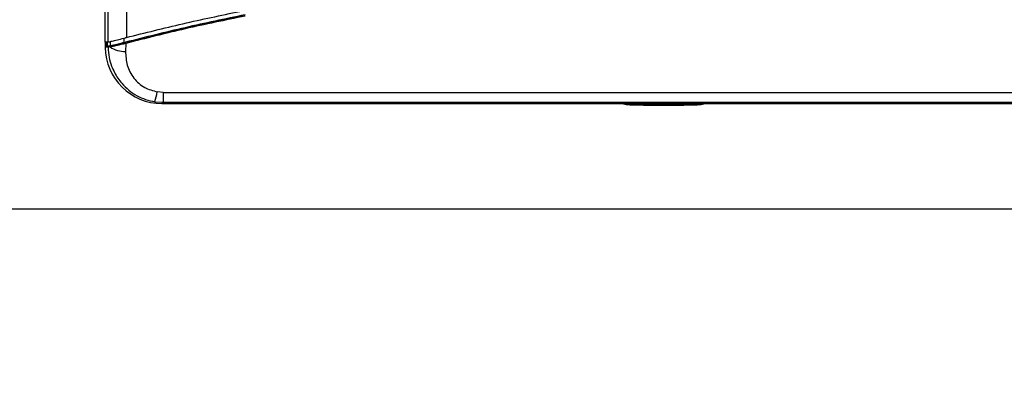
# Model space of a CAD drawing. Header units: inches. Extents: x 0.4 to 16.8, y 0 to 10.8.
# Tile 6 of 102: x 5.494 to 6.599, y 3.549 to 3.972. Entities that reach past the tile are written whole.
import ezdxf

# ---------------------------------------------------------------- set-up
doc = ezdxf.new("R2010")
doc.units = ezdxf.units.IN
doc.header["$MEASUREMENT"] = 0
doc.layers.add('FORMAT', color=7, linetype='Continuous')
doc.styles.add('SLDTEXTSTYLE3', font='TXT', dxfattribs={"width": 0.75})
doc.dimstyles.new('SLDDIMSTYLE0', dxfattribs={"dimtxt": 0.125, "dimasz": 0.13, "dimexe": 0, "dimexo": 0.0625, "dimgap": 0.03125, "dimtad": 0, "dimtih": 1, "dimtoh": 1, "dimdec": 1, "dimlfac": 8, "dimrnd": 1e-09, "dimzin": 12, "dimdsep": 46, "dimtxsty": 'SLDTEXTSTYLE3', "dimsah": 1, "dimcen": 0.09, "dimadec": 0, "dimazin": 3, "dimtfac": 1, "dimtdec": 1, "dimtofl": 0, "dimtmove": 0, "dimatfit": 3, "dimfxl": 0, "dimfrac": 2, "dimtolj": 1, "dimtzin": 12, "dimarcsym": 0})

# ---------------------------------------------------------------- blocks, each defined once
blk = doc.blocks.new('_D')
at = {"layer": 'FORMAT'}
for p, q in [((5.0215, 3.5686), (5.0215, 2.6857)), ((7.6934, 3.5686), (7.6934, 2.6857)), ((6.2189, 3.09), (6.1808, 3.09)), ((6.1808, 3.09), (6.1808, 2.8915)), ((6.496, 3.09), (6.5341, 3.09)), ((6.5341, 3.09), (6.5341, 2.8915)), ((6.1808, 2.8915), (6.2189, 2.8915)), ((6.5341, 2.8915), (6.496, 2.8915)), ((5.0215, 2.8107), (5.8783, 2.8107)), ((7.6934, 2.8107), (6.8366, 2.8107))]:
    blk.add_line(p, q, dxfattribs=at)
for points in [[(5.0215, 2.8107), (5.1515, 2.7907), (5.1515, 2.8307)], [(7.6934, 2.8107), (7.5634, 2.8307), (7.5634, 2.7907)]]:
    blk.add_solid(points, dxfattribs=at)
at = {"layer": 'FORMAT', "char_height": 0.125, "attachment_point": 1, "style": 'SLDTEXTSTYLE3'}
for s, insert in [('543', (6.2189, 3.0527)), ('21.4', (6.1958, 2.8656)), ('MOUNTING', (5.9036, 2.6672))]:
    blk.add_mtext(s, dxfattribs=dict(at, insert=insert))
blk = doc.blocks.new('_D_1')
at = {"layer": 'FORMAT'}
for p, q in [((4.9277, 3.5225), (4.9277, 1.8727)), ((7.7871, 3.5225), (7.7871, 1.8727)), ((6.2189, 2.1778), (6.1808, 2.1778)), ((6.1808, 2.1778), (6.1808, 1.9793)), ((6.496, 2.1778), (6.5341, 2.1778)), ((6.5341, 2.1778), (6.5341, 1.9793)), ((4.9277, 1.9977), (6.0712, 1.9977)), ((7.7871, 1.9977), (6.6437, 1.9977)), ((6.1808, 1.9793), (6.2189, 1.9793)), ((6.5341, 1.9793), (6.496, 1.9793))]:
    blk.add_line(p, q, dxfattribs=at)
for points in [[(4.9277, 1.9977), (5.0577, 1.9777), (5.0577, 2.0177)], [(7.7871, 1.9977), (7.6571, 2.0177), (7.6571, 1.9777)]]:
    blk.add_solid(points, dxfattribs=at)
at = {"layer": 'FORMAT', "char_height": 0.125, "attachment_point": 1, "style": 'SLDTEXTSTYLE3'}
for s, insert in [('581', (6.2189, 2.1405)), ('22.9', (6.1958, 1.9534))]:
    blk.add_mtext(s, dxfattribs=dict(at, insert=insert))

msp = doc.modelspace()

# ---------------------------------------------------------------- linework, layer by layer
at = {"color": 7, "linetype": 'Continuous'}
for p, q in [((5.614, 4.7292), (5.614, 3.9523)), ((5.5933, 4.0568), (5.5933, 3.9472)), ((5.5902, 3.947), (5.5902, 3.9859)), ((5.5905, 3.9421), (5.5905, 3.947)), ((5.5918, 3.9471), (5.5918, 3.9424)), ((5.5918, 3.9471), (5.5918, 3.9424)), ((5.5927, 3.9426), (5.5927, 3.9472)), ((5.5941, 3.9423), (5.5963, 3.9428)), ((5.5958, 3.9479), (5.5958, 3.9428)), ((5.6113, 3.9466), (5.6113, 3.9517)), ((5.6134, 3.9457), (5.613, 3.9367)), ((5.5934, 3.9413), (5.5902, 3.9412)), ((5.5909, 3.9421), (5.5941, 3.9423)), ((5.5957, 3.9417), (5.5934, 3.9413)), ((5.6552, 3.8907), (5.6487, 3.8913)), ((5.6552, 3.8907), (6.7781, 3.8907)), ((5.6552, 3.8907), (5.6552, 3.8795)), ((5.6457, 3.8802), (5.6552, 3.8795)), ((5.6552, 3.8795), (5.6539, 3.8781)), ((5.6539, 3.8781), (6.7794, 3.8781)), ((5.6552, 3.8795), (6.7781, 3.8795)), ((6.1701, 3.8781), (6.1746, 3.877)), ((6.1862, 3.878), (6.1849, 3.8781)), ((6.1862, 3.878), (6.1862, 3.8781)), ((6.1872, 3.8771), (6.1862, 3.878)), ((6.1872, 3.8781), (6.1872, 3.8771)), ((6.2462, 3.8781), (6.2462, 3.8771)), ((6.2472, 3.878), (6.2462, 3.8771)), ((6.2485, 3.8781), (6.2472, 3.878)), ((6.2472, 3.8781), (6.2472, 3.878)), ((6.2587, 3.877), (6.2632, 3.8781)), ((4.9199, 3.76), (7.7949, 3.76))]:
    msp.add_line(p, q, dxfattribs=at)
for centre, radius, start, end in [((6.2167, 1.6439), 2.3819, 105.1876, 105.2309), ((5.5966, 3.9419), 0.000938, 108.706, 194.2372), ((5.6166, 3.947), 0.00345, 178.701, 201.9703), ((5.5944, 3.9414), 0.000983, 105.3462, 183.3346), ((5.6124, 3.9676), 0.0309, 237.1264, 271.018), ((5.6046, 3.897), 0.0444, 337.8215, 352.6104)]:
    msp.add_arc(centre, radius, start, end, dxfattribs=at)
for centre, major_axis, ratio, start_param, end_param in [((5.7467, 1.6439), (2.3556, 0), 0.979895, 1.635971, 1.637303), ((5.7476, 1.6439), (2.351, 0), 0.979895, 1.635426, 1.636756), ((5.6544, 3.9424), (-0.0456, -0.0456), 0.992433, 5.512795, 7.064785), ((6.2167, 3.8771), (0.0422, 0), 0.017455, 3.211406, 6.213372), ((6.2167, 3.8771), (0.0295, 0), 0.017455, 3.159046, 6.265732)]:
    msp.add_ellipse(centre, major_axis=major_axis, ratio=ratio, start_param=start_param, end_param=end_param, dxfattribs=at)
for points, knots in [([(5.6113, 3.9466), (5.6338, 3.9523), (5.6787, 3.9636), (5.7243, 3.9731), (5.747, 3.9778)], [0, 0, 0, 0, 0.4997525, 1, 1, 1, 1]), ([(5.7471, 3.9778), (5.7246, 3.9731), (5.6797, 3.9638), (5.6353, 3.9526), (5.6131, 3.947)], [0, 0, 0, 0, 0.4991214, 1, 1, 1, 1]), ([(5.7473, 3.9764), (5.7248, 3.9718), (5.6799, 3.9625), (5.6356, 3.9513), (5.6134, 3.9457)], [0, 0, 0, 0, 0.499664, 1, 1, 1, 1]), ([(5.614, 3.9523), (5.635, 3.9576), (5.6772, 3.9682), (5.7198, 3.9771), (5.7411, 3.9816)], [0, 0, 0, 0, 0.499784, 1, 1, 1, 1]), ([(5.5933, 3.9472), (5.5938, 3.9473), (5.5947, 3.9475), (5.5992, 3.9485), (5.6053, 3.9501), (5.6107, 3.9515), (5.6136, 3.9522), (5.614, 3.9523)], [0, 0, 0, 0, 0.237734, 0.475329, 0.716827, 0.966311, 1, 1, 1, 1]), ([(5.6134, 3.9457), (5.6115, 3.9452), (5.6078, 3.9443), (5.6028, 3.9432), (5.5986, 3.9422), (5.5967, 3.9419), (5.5957, 3.9417)], [0, 0, 0, 0, 0.249604, 0.500031, 0.750497, 1, 1, 1, 1]), ([(5.6113, 3.9466), (5.609, 3.946), (5.6043, 3.9448), (5.5991, 3.9435), (5.5965, 3.9429), (5.5959, 3.9428), (5.5958, 3.9428)], [0, 0, 0, 0, 0.2967698, 0.5938233, 0.8835476, 1, 1, 1, 1]), ([(5.5963, 3.9428), (5.5972, 3.943), (5.5991, 3.9435), (5.6031, 3.9445), (5.6078, 3.9457), (5.6113, 3.9466), (5.6131, 3.947)], [0, 0, 0, 0, 0.249528, 0.499995, 0.750413, 1, 1, 1, 1]), ([(5.5909, 3.9421), (5.5908, 3.9421), (5.5907, 3.942), (5.5905, 3.9419), (5.5904, 3.9418), (5.5903, 3.9416), (5.5902, 3.9414), (5.5902, 3.9413), (5.5902, 3.9412)], [0, 0, 0, 0, 0.256853, 0.383902, 0.510509, 0.636875, 0.763028, 1, 1, 1, 1]), ([(5.5934, 3.9413), (5.5937, 3.9375), (5.5942, 3.9303), (5.597, 3.9209), (5.6004, 3.9131), (5.6042, 3.9066), (5.6095, 3.8997), (5.6165, 3.8929), (5.6257, 3.8868), (5.6354, 3.8824), (5.6423, 3.8809), (5.6457, 3.8802)], [0, 0, 0, 0, 0.134472, 0.250631, 0.34206, 0.428844, 0.511053, 0.640678, 0.764759, 0.883169, 1, 1, 1, 1]), ([(5.613, 3.9367), (5.6133, 3.9315), (5.6138, 3.9209), (5.6214, 3.9065), (5.6334, 3.8954), (5.6437, 3.8926), (5.6487, 3.8913)], [0, 0, 0, 0, 0.258118, 0.522448, 0.773175, 1, 1, 1, 1])]:
    msp.add_open_spline(points, degree=3, knots=knots, dxfattribs=at)

# ---------------------------------------------------------------- dimensions: what is measured, and where the dimension line sits
at = {"layer": 'FORMAT'}
dim = msp.add_linear_dim(base=(7.6934, 2.8107), p1=(5.0215, 3.6186), p2=(7.6934, 3.6186), text='<>\\PMOUNTING', dimstyle='SLDDIMSTYLE0', dxfattribs=at)
dim.commit()
dim.dimension.update_dxf_attribs({"geometry": '_D', "text_midpoint": (6.3574, 2.8107), "dimtype": 160})
dim = msp.add_linear_dim(base=(7.7871, 1.9977), p1=(4.9277, 3.5725), p2=(7.7871, 3.5725), dimstyle='SLDDIMSTYLE0', dxfattribs=at)
dim.commit()
dim.dimension.update_dxf_attribs({"geometry": '_D_1', "text_midpoint": (6.3574, 1.9977), "dimtype": 160})

doc.saveas('drawing.dxf')
